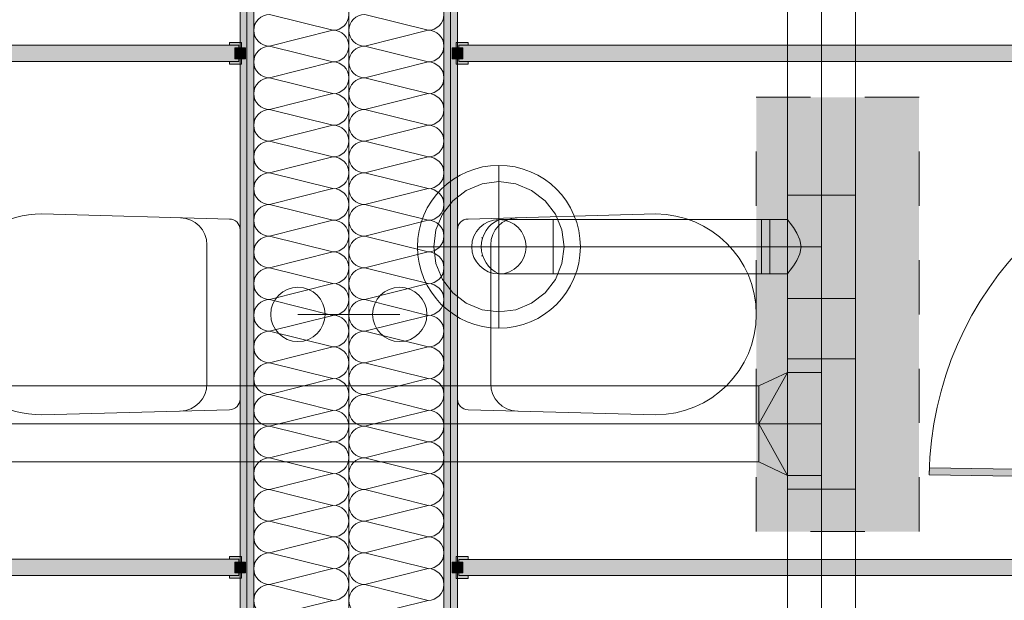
# Model space of a CAD drawing. Header units: metres. Extents: x -89 to 754, y -195 to 69.
# Tile 219 of 256: x 21.37 to 23.18, y 21.23 to 22.3. Entities that reach past the tile are written whole.
import ezdxf

# ---------------------------------------------------------------- set-up
doc = ezdxf.new("R2010")
doc.units = ezdxf.units.M
doc.header["$MEASUREMENT"] = 0
doc.linetypes.add('Strichlinie eng', pattern=[0.115, 0.075, -0.04])
doc.linetypes.add('STRICHPUNKT2', pattern=[12.7, 6.35, -3.175, 0, -3.175])
for name, color, linetype in [('70 Entwässerung_Schmutzwasser', 7, 'Continuous'), ('70 Lüftung', 7, 'Continuous'), ('Neubau_10 Wand innen', 7, 'Continuous'), ('Neubau_50 Sanitäreinrichtung', 7, 'Continuous'), ('Neubau_50 Sanitäreinrichtung Platzbedarf', 7, 'Continuous')]:
    doc.layers.add(name, color=color, linetype=linetype)
pattern_1 = [(0, (0, 0), (0, 0.0375), [0, -0.0375])]

# ---------------------------------------------------------------- blocks, each defined once
blk = doc.blocks.new('WC-Trennwand - Nische - ACB')
at = {"layer": 'Neubau_10 Wand innen', "linetype": 'Continuous', "lineweight": 0, "true_color": 0xffffff}
for points in [[(0.937, 1.49), (0.957, 1.49), (0.957, 1.51), (0.937, 1.51)], [(1.884, 1.49), (1.904, 1.49), (1.904, 1.51), (1.884, 1.51)], [(0.927, 1.5025), (0.927, 1.48), (0.932, 1.48), (0.932, 1.4975), (0.962, 1.4975), (0.962, 1.48), (0.967, 1.48), (0.967, 1.5025)], [(0.962, 0.025), (0.962, 1.4975), (0.932, 1.4975), (0.932, 0.025)], [(1.874, 1.5025), (1.874, 1.48), (1.879, 1.48), (1.879, 1.4975), (1.909, 1.4975), (1.909, 1.48), (1.914, 1.48), (1.914, 1.5025)], [(1.909, 0.025), (1.909, 1.4975), (1.879, 1.4975), (1.879, 0.025)]]:
    blk.add_hatch(color=7, dxfattribs=at).paths.add_polyline_path(points)
at = {"layer": 'Neubau_10 Wand innen', "color": 253, "linetype": 'Continuous', "lineweight": 13, "true_color": 0x9f9f9f, "flags": 128}
for points in [[(0.937, 1.49), (0.957, 1.49), (0.957, 1.51), (0.937, 1.51)], [(1.884, 1.49), (1.904, 1.49), (1.904, 1.51), (1.884, 1.51)], [(0.927, 1.5025), (0.927, 1.48), (0.932, 1.48), (0.932, 1.4975), (0.962, 1.4975), (0.962, 1.48), (0.967, 1.48), (0.967, 1.5025)], [(0.962, 0.025), (0.962, 1.4975), (0.932, 1.4975), (0.932, 0.025)], [(1.874, 1.5025), (1.874, 1.48), (1.879, 1.48), (1.879, 1.4975), (1.909, 1.4975), (1.909, 1.48), (1.914, 1.48), (1.914, 1.5025)], [(1.909, 0.025), (1.909, 1.4975), (1.879, 1.4975), (1.879, 0.025)]]:
    blk.add_lwpolyline(points, close=True, dxfattribs=at)
blk = doc.blocks.new('Wand WC 27')
at = {"layer": 'Neubau_50 Sanitäreinrichtung', "color": 7, "linetype": 'Continuous', "lineweight": 9}
blk.add_line((-0.1281, -0.0612), (0.1281, -0.0612), dxfattribs=at)
at = {"layer": 'Neubau_50 Sanitäreinrichtung', "color": 7, "linetype": 'Continuous', "lineweight": 9, "flags": 128}
blk.add_lwpolyline([(0.185, -0.365), (0.1757, -0.0196, 0.406228), (0.1559, 0), (-0.1559, 0, 0.406228), (-0.1757, -0.0196), (-0.185, -0.365, 1)], format="xyb", close=True, dxfattribs=at)
at = {"layer": 'Neubau_50 Sanitäreinrichtung', "color": 7, "linetype": 'Continuous', "lineweight": 9}
for centre, start, end in [((-0.1281, -0.1112), 89.9987, 178.4527), ((0.1281, -0.1112), 1.5473, 90.0013)]:
    blk.add_arc(centre, 0.05, start, end, dxfattribs=at)
blk = doc.blocks.new('WC-Trennwand - Nische - ACB_3')
at = {"layer": 'Neubau_10 Wand innen', "linetype": 'Continuous', "lineweight": 0, "true_color": 0xffffff}
for points in [[(0.937, 1.49), (0.957, 1.49), (0.957, 1.51), (0.937, 1.51)], [(1.884, 1.49), (1.904, 1.49), (1.904, 1.51), (1.884, 1.51)], [(0.927, 1.5025), (0.927, 1.48), (0.932, 1.48), (0.932, 1.4975), (0.962, 1.4975), (0.962, 1.48), (0.967, 1.48), (0.967, 1.5025)], [(0.962, 0.025), (0.962, 1.4975), (0.932, 1.4975), (0.932, 0.025)], [(1.874, 1.5025), (1.874, 1.48), (1.879, 1.48), (1.879, 1.4975), (1.909, 1.4975), (1.909, 1.48), (1.914, 1.48), (1.914, 1.5025)], [(1.909, 0.025), (1.909, 1.4975), (1.879, 1.4975), (1.879, 0.025)], [(1.108, 0.0065), (1.121, 0.0063), (1.1308, 0.6312), (1.1178, 0.6314)]]:
    blk.add_hatch(color=7, dxfattribs=at).paths.add_polyline_path(points)
at = {"layer": 'Neubau_10 Wand innen', "color": 253, "linetype": 'Continuous', "lineweight": 13, "true_color": 0x9f9f9f, "flags": 128}
for points in [[(0.937, 1.49), (0.957, 1.49), (0.957, 1.51), (0.937, 1.51)], [(1.884, 1.49), (1.904, 1.49), (1.904, 1.51), (1.884, 1.51)], [(0.927, 1.5025), (0.927, 1.48), (0.932, 1.48), (0.932, 1.4975), (0.962, 1.4975), (0.962, 1.48), (0.967, 1.48), (0.967, 1.5025)], [(0.962, 0.025), (0.962, 1.4975), (0.932, 1.4975), (0.932, 0.025)], [(1.874, 1.5025), (1.874, 1.48), (1.879, 1.48), (1.879, 1.4975), (1.909, 1.4975), (1.909, 1.48), (1.914, 1.48), (1.914, 1.5025)], [(1.909, 0.025), (1.909, 1.4975), (1.879, 1.4975), (1.879, 0.025)], [(1.108, 0.0065), (1.121, 0.0063), (1.1308, 0.6312), (1.1178, 0.6314)]]:
    blk.add_lwpolyline(points, close=True, dxfattribs=at)
at = {"layer": 'Neubau_10 Wand innen', "color": 253, "linetype": 'Continuous', "lineweight": 13, "true_color": 0x9f9f9f}
blk.add_arc((1.108, 0.0065), 0.625, 0, 89.1046, dxfattribs=at)
blk = doc.blocks.new('*X690')
at = {"layer": 'Neubau_10 Wand innen', "color": 8, "linetype": 'Continuous', "lineweight": 9}
for p, q in [((22.1205, 22.2833), (22.0038, 22.3125)), ((22.1205, 22.2833), (22.0038, 22.2542)), ((22.1205, 22.225), (22.0038, 22.2542)), ((22.1205, 22.225), (22.0038, 22.1958)), ((22.1205, 22.1667), (22.0038, 22.1958)), ((22.1205, 22.1667), (22.0038, 22.1375)), ((22.1205, 22.1083), (22.0038, 22.1375)), ((22.1205, 22.1083), (22.0038, 22.0792)), ((22.1205, 22.05), (22.0038, 22.0792)), ((22.1205, 22.05), (22.0038, 22.0208)), ((22.1205, 21.9917), (22.0038, 22.0208)), ((22.1205, 21.9917), (22.0038, 21.9625)), ((22.1205, 21.9333), (22.0038, 21.9625)), ((22.1205, 21.9333), (22.0038, 21.9042)), ((22.1205, 21.875), (22.0038, 21.9042)), ((22.1205, 21.875), (22.0038, 21.8458)), ((22.1205, 21.8167), (22.0038, 21.8458)), ((22.1205, 21.8167), (22.0038, 21.7875)), ((22.1205, 21.7583), (22.0038, 21.7875)), ((22.1205, 21.7583), (22.0038, 21.7292)), ((22.1205, 21.7), (22.0038, 21.7292)), ((22.1205, 21.7), (22.0038, 21.6708)), ((22.1205, 21.6417), (22.0038, 21.6708)), ((22.1205, 21.6417), (22.0038, 21.6125)), ((22.1205, 21.5833), (22.0038, 21.6125)), ((22.1205, 21.5833), (22.0038, 21.5542)), ((22.1205, 21.525), (22.0038, 21.5542)), ((22.1205, 21.525), (22.0038, 21.4958)), ((22.1205, 21.4667), (22.0038, 21.4958)), ((22.1205, 21.4667), (22.0038, 21.4375)), ((22.1205, 21.4083), (22.0038, 21.4375)), ((22.1205, 21.4083), (22.0038, 21.3792)), ((22.1205, 21.35), (22.0038, 21.3792)), ((22.1205, 21.35), (22.0038, 21.3208)), ((22.1205, 21.2917), (22.0038, 21.3208)), ((22.1205, 21.2917), (22.0038, 21.2625)), ((22.1205, 21.2333), (22.0038, 21.2625)), ((22.1205, 21.2333), (22.0038, 21.2042))]:
    blk.add_line(p, q, dxfattribs=at)
for centre, start, end in [((22.0038, 22.2833), 90, 180), ((22.1205, 22.3125), 270, 0), ((22.0038, 22.2833), 180, 270), ((22.1205, 22.2542), 0, 90), ((22.0038, 22.225), 90, 180), ((22.1205, 22.2542), 270, 0), ((22.0038, 22.225), 180, 270), ((22.1205, 22.1958), 0, 90), ((22.0038, 22.1667), 90, 180), ((22.1205, 22.1958), 270, 0), ((22.0038, 22.1667), 180, 270), ((22.1205, 22.1375), 0, 90), ((22.0038, 22.1083), 90, 180), ((22.1205, 22.1375), 270, 0), ((22.0038, 22.1083), 180, 270), ((22.1205, 22.0792), 0, 90), ((22.0038, 22.05), 90, 180), ((22.1205, 22.0792), 270, 0), ((22.0038, 22.05), 180, 270), ((22.1205, 22.0208), 0, 90), ((22.0038, 21.9917), 90, 180), ((22.1205, 22.0208), 270, 0), ((22.0038, 21.9917), 180, 270), ((22.1205, 21.9625), 0, 90), ((22.0038, 21.9333), 90, 180), ((22.1205, 21.9625), 270, 0), ((22.0038, 21.9333), 180, 270), ((22.1205, 21.9042), 0, 90), ((22.0038, 21.875), 90, 180), ((22.1205, 21.9042), 270, 0), ((22.0038, 21.875), 180, 270), ((22.1205, 21.8458), 0, 90), ((22.0038, 21.8167), 90, 180), ((22.1205, 21.8458), 270, 0), ((22.0038, 21.8167), 180, 270), ((22.1205, 21.7875), 0, 90), ((22.0038, 21.7583), 90, 180), ((22.1205, 21.7875), 270, 0), ((22.0038, 21.7583), 180, 270), ((22.1205, 21.7292), 0, 90), ((22.0038, 21.7), 90, 180), ((22.1205, 21.7292), 270, 0), ((22.0038, 21.7), 180, 270), ((22.1205, 21.6708), 0, 90), ((22.0038, 21.6417), 90, 180), ((22.1205, 21.6708), 270, 0), ((22.0038, 21.6417), 180, 270), ((22.1205, 21.6125), 0, 90), ((22.0038, 21.5833), 90, 180), ((22.1205, 21.6125), 270, 0), ((22.0038, 21.5833), 180, 270), ((22.1205, 21.5542), 0, 90), ((22.0038, 21.525), 90, 180), ((22.1205, 21.5542), 270, 0), ((22.0038, 21.525), 180, 270), ((22.1205, 21.4958), 0, 90), ((22.0038, 21.4667), 90, 180), ((22.1205, 21.4958), 270, 0), ((22.0038, 21.4667), 180, 270), ((22.1205, 21.4375), 0, 90), ((22.0038, 21.4083), 90, 180), ((22.1205, 21.4375), 270, 0), ((22.0038, 21.4083), 180, 270), ((22.1205, 21.3792), 0, 90), ((22.0038, 21.35), 90, 180), ((22.1205, 21.3792), 270, 0), ((22.0038, 21.35), 180, 270), ((22.1205, 21.3208), 0, 90), ((22.0038, 21.2917), 90, 180), ((22.1205, 21.3208), 270, 0), ((22.0038, 21.2917), 180, 270), ((22.1205, 21.2625), 0, 90), ((22.0038, 21.2333), 90, 180), ((22.1205, 21.2625), 270, 0), ((22.0038, 21.2333), 180, 270)]:
    blk.add_arc(centre, 0.0292, start, end, dxfattribs=at)
blk = doc.blocks.new('*X691')
at = {"layer": 'Neubau_10 Wand innen', "color": 8, "linetype": 'Continuous', "lineweight": 9}
for p, q in [((21.9455, 22.2833), (21.8288, 22.3125)), ((21.9455, 22.2833), (21.8288, 22.2542)), ((21.9455, 22.225), (21.8288, 22.2542)), ((21.9455, 22.225), (21.8288, 22.1958)), ((21.9455, 22.1667), (21.8288, 22.1958)), ((21.9455, 22.1667), (21.8288, 22.1375)), ((21.9455, 22.1083), (21.8288, 22.1375)), ((21.9455, 22.1083), (21.8288, 22.0792)), ((21.9455, 22.05), (21.8288, 22.0792)), ((21.9455, 22.05), (21.8288, 22.0208)), ((21.9455, 21.9917), (21.8288, 22.0208)), ((21.9455, 21.9917), (21.8288, 21.9625)), ((21.9455, 21.9333), (21.8288, 21.9625)), ((21.9455, 21.9333), (21.8288, 21.9042)), ((21.9455, 21.875), (21.8288, 21.9042)), ((21.9455, 21.875), (21.8288, 21.8458)), ((21.9455, 21.8167), (21.8288, 21.8458)), ((21.9455, 21.8167), (21.8288, 21.7875)), ((21.9455, 21.7583), (21.8288, 21.7875)), ((21.9455, 21.7583), (21.8288, 21.7292)), ((21.9455, 21.7), (21.8288, 21.7292)), ((21.9455, 21.7), (21.8288, 21.6708)), ((21.9455, 21.6417), (21.8288, 21.6708)), ((21.9455, 21.6417), (21.8288, 21.6125)), ((21.9455, 21.5833), (21.8288, 21.6125)), ((21.9455, 21.5833), (21.8288, 21.5542)), ((21.9455, 21.525), (21.8288, 21.5542)), ((21.9455, 21.525), (21.8288, 21.4958)), ((21.9455, 21.4667), (21.8288, 21.4958)), ((21.9455, 21.4667), (21.8288, 21.4375)), ((21.9455, 21.4083), (21.8288, 21.4375)), ((21.9455, 21.4083), (21.8288, 21.3792)), ((21.9455, 21.35), (21.8288, 21.3792)), ((21.9455, 21.35), (21.8288, 21.3208)), ((21.9455, 21.2917), (21.8288, 21.3208)), ((21.9455, 21.2917), (21.8288, 21.2625)), ((21.9455, 21.2333), (21.8288, 21.2625)), ((21.9455, 21.2333), (21.8288, 21.2042))]:
    blk.add_line(p, q, dxfattribs=at)
for centre, start, end in [((21.8288, 22.2833), 90, 180), ((21.9455, 22.3125), 270, 0), ((21.8288, 22.2833), 180, 270), ((21.9455, 22.2542), 0, 90), ((21.8288, 22.225), 90, 180), ((21.9455, 22.2542), 270, 0), ((21.8288, 22.225), 180, 270), ((21.9455, 22.1958), 0, 90), ((21.8288, 22.1667), 90, 180), ((21.9455, 22.1958), 270, 0), ((21.8288, 22.1667), 180, 270), ((21.9455, 22.1375), 0, 90), ((21.8288, 22.1083), 90, 180), ((21.9455, 22.1375), 270, 0), ((21.8288, 22.1083), 180, 270), ((21.9455, 22.0792), 0, 90), ((21.8288, 22.05), 90, 180), ((21.9455, 22.0792), 270, 0), ((21.8288, 22.05), 180, 270), ((21.9455, 22.0208), 0, 90), ((21.8288, 21.9917), 90, 180), ((21.9455, 22.0208), 270, 0), ((21.8288, 21.9917), 180, 270), ((21.9455, 21.9625), 0, 90), ((21.8288, 21.9333), 90, 180), ((21.9455, 21.9625), 270, 0), ((21.8288, 21.9333), 180, 270), ((21.9455, 21.9042), 0, 90), ((21.8288, 21.875), 90, 180), ((21.9455, 21.9042), 270, 0), ((21.8288, 21.875), 180, 270), ((21.9455, 21.8458), 0, 90), ((21.8288, 21.8167), 90, 180), ((21.9455, 21.8458), 270, 0), ((21.8288, 21.8167), 180, 270), ((21.9455, 21.7875), 0, 90), ((21.8288, 21.7583), 90, 180), ((21.9455, 21.7875), 270, 0), ((21.8288, 21.7583), 180, 270), ((21.9455, 21.7292), 0, 90), ((21.8288, 21.7), 90, 180), ((21.9455, 21.7292), 270, 0), ((21.8288, 21.7), 180, 270), ((21.9455, 21.6708), 0, 90), ((21.8288, 21.6417), 90, 180), ((21.9455, 21.6708), 270, 0), ((21.8288, 21.6417), 180, 270), ((21.9455, 21.6125), 0, 90), ((21.8288, 21.5833), 90, 180), ((21.9455, 21.6125), 270, 0), ((21.8288, 21.5833), 180, 270), ((21.9455, 21.5542), 0, 90), ((21.8288, 21.525), 90, 180), ((21.9455, 21.5542), 270, 0), ((21.8288, 21.525), 180, 270), ((21.9455, 21.4958), 0, 90), ((21.8288, 21.4667), 90, 180), ((21.9455, 21.4958), 270, 0), ((21.8288, 21.4667), 180, 270), ((21.9455, 21.4375), 0, 90), ((21.8288, 21.4083), 90, 180), ((21.9455, 21.4375), 270, 0), ((21.8288, 21.4083), 180, 270), ((21.9455, 21.3792), 0, 90), ((21.8288, 21.35), 90, 180), ((21.9455, 21.3792), 270, 0), ((21.8288, 21.35), 180, 270), ((21.9455, 21.3208), 0, 90), ((21.8288, 21.2917), 90, 180), ((21.9455, 21.3208), 270, 0), ((21.8288, 21.2917), 180, 270), ((21.9455, 21.2625), 0, 90), ((21.8288, 21.2333), 90, 180), ((21.9455, 21.2625), 270, 0), ((21.8288, 21.2333), 180, 270)]:
    blk.add_arc(centre, 0.0292, start, end, dxfattribs=at)

msp = doc.modelspace()

# ---------------------------------------------------------------- hatches: boundary and pattern name
at = {"layer": 'Neubau_10 Wand innen', "linetype": 'Continuous', "lineweight": 9}
h = msp.add_hatch(dxfattribs=at)
h.set_pattern_fill('Gipskarton_0001', color=8, style=0, pattern_type=2)
h.set_pattern_definition(pattern_1)
h.paths.add_polyline_path([(21.7746, 24.1494), (21.7746, 20.3322), (21.7871, 20.3322), (21.7871, 24.1494)])
h = msp.add_hatch(dxfattribs=at)
h.set_pattern_fill('Gipskarton_0001', color=8, style=0, pattern_type=2)
h.set_pattern_definition(pattern_1)
h.paths.add_polyline_path([(21.7871, 24.1494), (21.7871, 20.3322), (21.7996, 20.3322), (21.7996, 24.1494)])
h = msp.add_hatch(dxfattribs=at)
h.set_pattern_fill('Gipskarton_0001', color=8, style=0, pattern_type=2)
h.set_pattern_definition(pattern_1)
h.paths.add_polyline_path([(22.1621, 20.3322), (22.1621, 24.1494), (22.1496, 24.1494), (22.1496, 20.3322)])
h = msp.add_hatch(dxfattribs=at)
h.set_pattern_fill('Gipskarton_0001', color=8, style=0, pattern_type=2)
h.set_pattern_definition(pattern_1)
h.paths.add_polyline_path([(22.1746, 20.3322), (22.1746, 24.1494), (22.1621, 24.1494), (22.1621, 20.3322)])
at = {"layer": 'Neubau_50 Sanitäreinrichtung Platzbedarf', "linetype": 'Continuous', "lineweight": 0, "true_color": 0x272727}
msp.add_hatch(color=250, dxfattribs=at).paths.add_polyline_path([(22.7245, 22.16), (23.0245, 22.16), (23.0245, 21.36), (22.7245, 21.36)])

# ---------------------------------------------------------------- linework, layer by layer
at = {"layer": '70 Entwässerung_Schmutzwasser', "color": 34, "linetype": 'Continuous', "lineweight": 18, "true_color": 0xa85100}
msp.add_line((21.8809, 21.76), (22.0684, 21.76), dxfattribs=at)
for centre in [(21.8809, 21.76), (22.0684, 21.76)]:
    msp.add_circle(centre, 0.05, dxfattribs=at)
at = {"layer": '70 Lüftung', "color": 2, "linetype": 'Continuous', "lineweight": 18}
for p, q in [((22.7821, 22.4275), (22.7821, 21.9796)), ((22.9071, 21.9796), (22.9071, 22.4275)), ((22.7821, 21.9796), (22.7821, 21.7896)), ((22.8187, 21.9796), (22.7821, 21.9796)), ((22.8187, 21.9796), (22.7821, 21.9796)), ((22.8705, 21.9796), (22.8187, 21.9796)), ((22.8705, 21.9796), (22.8187, 21.9796)), ((22.9071, 21.9796), (22.8705, 21.9796)), ((22.9071, 21.9796), (22.8705, 21.9796)), ((22.9071, 21.7896), (22.9071, 21.9796)), ((22.2543, 21.9346), (22.2509, 21.9346)), ((22.2643, 21.9346), (22.2543, 21.9346)), ((22.2802, 21.9346), (22.2643, 21.9346)), ((22.3009, 21.9346), (22.2802, 21.9346)), ((22.325, 21.9346), (22.3009, 21.9346)), ((22.3509, 21.9346), (22.325, 21.9346)), ((22.3509, 21.8346), (22.3509, 21.9346)), ((22.7496, 21.9346), (22.3509, 21.9346)), ((22.3509, 21.9053), (22.3509, 21.9346)), ((22.7346, 21.9329), (22.7346, 21.9346)), ((22.7346, 21.9346), (22.7821, 21.9346)), ((22.7346, 21.9279), (22.7346, 21.9329)), ((22.7496, 21.9053), (22.7496, 21.9346)), ((22.7835, 21.9329), (22.7821, 21.9346)), ((22.7873, 21.9279), (22.7835, 21.9329)), ((22.7346, 21.9199), (22.7346, 21.9279)), ((22.7346, 21.9096), (22.7346, 21.9199)), ((22.7931, 21.9199), (22.7873, 21.9279)), ((22.7996, 21.9096), (22.7931, 21.9199)), ((22.2188, 21.9012), (22.221, 21.9012)), ((22.3509, 21.8639), (22.3509, 21.9053)), ((22.7346, 21.8975), (22.7346, 21.9096)), ((22.7346, 21.8846), (22.7346, 21.8975)), ((22.7496, 21.8639), (22.7496, 21.9053)), ((22.805, 21.8975), (22.7996, 21.9096)), ((22.8071, 21.8846), (22.805, 21.8975)), ((22.7346, 21.8716), (22.7346, 21.8846)), ((22.805, 21.8716), (22.8071, 21.8846)), ((22.2188, 21.8679), (22.221, 21.8679)), ((22.3509, 21.8346), (22.3509, 21.8639)), ((22.7346, 21.8596), (22.7346, 21.8716)), ((22.7346, 21.8492), (22.7346, 21.8596)), ((22.7496, 21.8346), (22.7496, 21.8639)), ((22.7931, 21.8492), (22.7996, 21.8596)), ((22.7996, 21.8596), (22.805, 21.8716)), ((22.7346, 21.8413), (22.7346, 21.8492)), ((22.7346, 21.8363), (22.7346, 21.8413)), ((22.7835, 21.8363), (22.7873, 21.8413)), ((22.7873, 21.8413), (22.7931, 21.8492)), ((22.2543, 21.8346), (22.2509, 21.8346)), ((22.2643, 21.8346), (22.2543, 21.8346)), ((22.2802, 21.8346), (22.2643, 21.8346)), ((22.3009, 21.8346), (22.2802, 21.8346)), ((22.325, 21.8346), (22.3009, 21.8346)), ((22.3509, 21.8346), (22.325, 21.8346)), ((22.3509, 21.8346), (22.7496, 21.8346)), ((22.7346, 21.8346), (22.7346, 21.8363)), ((22.7346, 21.8346), (22.7821, 21.8346)), ((22.7821, 21.8346), (22.7835, 21.8363)), ((22.8187, 21.7896), (22.7821, 21.7896)), ((22.7821, 21.7896), (22.7821, 21.6782)), ((22.8187, 21.7896), (22.7821, 21.7896)), ((22.8705, 21.7896), (22.8187, 21.7896)), ((22.8705, 21.7896), (22.8187, 21.7896)), ((22.9071, 21.7896), (22.8705, 21.7896)), ((22.9071, 21.7896), (22.8705, 21.7896)), ((22.9071, 21.6782), (22.9071, 21.7896)), ((22.7821, 21.6782), (22.7821, 21.4382)), ((22.8187, 21.6782), (22.7821, 21.6782)), ((22.8187, 21.6782), (22.7821, 21.6782)), ((22.8705, 21.6782), (22.8187, 21.6782)), ((22.8705, 21.6782), (22.8187, 21.6782)), ((22.9071, 21.6782), (22.8705, 21.6782)), ((22.9071, 21.6782), (22.8705, 21.6782)), ((22.9071, 21.4382), (22.9071, 21.6782)), ((22.7296, 21.6282), (22.7821, 21.6532)), ((22.7296, 21.5582), (22.7821, 21.6532)), ((22.7821, 21.6532), (22.7821, 21.4632)), ((22.8446, 21.6532), (22.7821, 21.6532)), ((22.7843, 21.6532), (22.7821, 21.6532)), ((22.7905, 21.6532), (22.7843, 21.6532)), ((22.8004, 21.6532), (22.7905, 21.6532)), ((22.8134, 21.6532), (22.8004, 21.6532)), ((22.8285, 21.6532), (22.8134, 21.6532)), ((22.8446, 21.6532), (22.8285, 21.6532)), ((22.8446, 21.6532), (22.8446, 21.4632)), ((22.7296, 21.6282), (20.6579, 21.6282)), ((22.7296, 21.6188), (22.7296, 21.6282)), ((22.7296, 21.6282), (22.7296, 21.5872)), ((22.7296, 21.6188), (22.7296, 21.5932)), ((22.7296, 21.5932), (22.7296, 21.5582)), ((22.7296, 21.5872), (22.7296, 21.5292)), ((22.7296, 21.5582), (22.7821, 21.4632)), ((22.7296, 21.5582), (22.7296, 21.5232)), ((22.7296, 21.5292), (22.7296, 21.4882)), ((22.7296, 21.5232), (22.7296, 21.4976)), ((22.7296, 21.4976), (22.7296, 21.4882)), ((20.6579, 21.4882), (22.7296, 21.4882)), ((22.7296, 21.4882), (22.7821, 21.4632)), ((22.8446, 21.4632), (22.7821, 21.4632)), ((22.7843, 21.4632), (22.7821, 21.4632)), ((22.7905, 21.4632), (22.7843, 21.4632)), ((22.8004, 21.4632), (22.7905, 21.4632)), ((22.8134, 21.4632), (22.8004, 21.4632)), ((22.8285, 21.4632), (22.8134, 21.4632)), ((22.8446, 21.4632), (22.8285, 21.4632)), ((22.8187, 21.4382), (22.7821, 21.4382)), ((22.7821, 21.4382), (22.7821, 21.0646)), ((22.8187, 21.4382), (22.7821, 21.4382)), ((22.8705, 21.4382), (22.8187, 21.4382)), ((22.8705, 21.4382), (22.8187, 21.4382)), ((22.9071, 21.4382), (22.8705, 21.4382)), ((22.9071, 21.4382), (22.8705, 21.4382)), ((22.9071, 21.0646), (22.9071, 21.4382))]:
    msp.add_line(p, q, dxfattribs=at)
at = {"layer": '70 Lüftung', "color": 2, "linetype": 'STRICHPUNKT2', "lineweight": 18}
for p, q in [((22.8446, 21.9796), (22.8446, 22.4275)), ((22.8446, 21.9796), (22.8446, 21.7896)), ((22.3509, 21.8846), (22.2509, 21.8846)), ((22.3509, 21.8846), (22.7496, 21.8846)), ((22.8446, 21.8846), (22.7346, 21.8846)), ((22.8446, 21.6782), (22.8446, 21.7896)), ((22.8446, 21.6782), (22.8446, 21.4382)), ((22.7296, 21.5582), (20.6579, 21.5582)), ((22.8446, 21.5582), (22.7296, 21.5582)), ((22.8446, 21.0646), (22.8446, 21.4382))]:
    msp.add_line(p, q, dxfattribs=at)
at = {"layer": '70 Lüftung', "color": 253, "linetype": 'STRICHPUNKT2', "lineweight": 18, "true_color": 0xaaaaaa}
for p, q in [((22.2509, 22.0346), (22.2509, 21.7346)), ((22.1009, 21.8846), (22.4009, 21.8846))]:
    msp.add_line(p, q, dxfattribs=at)
at = {"layer": '70 Lüftung', "color": 253, "linetype": 'Continuous', "lineweight": 18, "true_color": 0xaaaaaa}
for p, q in [((22.2199, 22.0005), (22.2509, 22.0046)), ((22.2509, 22.0046), (22.282, 22.0005)), ((22.1661, 21.9694), (22.1909, 21.9885)), ((22.1909, 21.9885), (22.2199, 22.0005)), ((22.282, 22.0005), (22.3109, 21.9885)), ((22.3109, 21.9885), (22.3358, 21.9694)), ((22.147, 21.9446), (22.1661, 21.9694)), ((22.3358, 21.9694), (22.3548, 21.9446)), ((22.135, 21.9156), (22.147, 21.9446)), ((22.3548, 21.9446), (22.3668, 21.9156)), ((22.1309, 21.8846), (22.135, 21.9156)), ((22.3668, 21.9156), (22.3709, 21.8846)), ((22.2188, 21.9012), (22.221, 21.9012)), ((22.135, 21.8535), (22.1309, 21.8846)), ((22.2509, 21.8846), (22.251, 21.8846)), ((22.3709, 21.8846), (22.3668, 21.8535)), ((22.2188, 21.8679), (22.221, 21.8679)), ((22.147, 21.8246), (22.135, 21.8535)), ((22.3668, 21.8535), (22.3548, 21.8246)), ((22.1661, 21.7997), (22.147, 21.8246)), ((22.3548, 21.8246), (22.3358, 21.7997)), ((22.1909, 21.7806), (22.1661, 21.7997)), ((22.3358, 21.7997), (22.3109, 21.7806)), ((22.2199, 21.7687), (22.1909, 21.7806)), ((22.2509, 21.7646), (22.2199, 21.7687)), ((22.282, 21.7687), (22.2509, 21.7646)), ((22.3109, 21.7806), (22.282, 21.7687))]:
    msp.add_line(p, q, dxfattribs=at)
for radius in [0.15, 0.05]:
    msp.add_circle((22.2509, 21.8846), radius, dxfattribs=at)
at = {"layer": '70 Lüftung', "color": 2, "linetype": 'Continuous', "lineweight": 18}
msp.add_circle((22.2509, 21.8846), 0.05, dxfattribs=at)
at = {"layer": '70 Lüftung', "color": 253, "linetype": 'Continuous', "lineweight": 18, "true_color": 0xaaaaaa}
msp.add_arc((22.2731, 21.8846), 0.0547, 113.9523, 246.0477, dxfattribs=at)
at = {"layer": '70 Lüftung', "color": 2, "linetype": 'Continuous', "lineweight": 18}
msp.add_arc((22.2731, 21.8846), 0.0547, 113.9523, 246.0477, dxfattribs=at)
at = {"layer": 'Neubau_10 Wand innen', "color": 7, "linetype": 'Continuous', "lineweight": 13}
for p, q in [((21.7871, 24.1494), (21.7871, 20.3322)), ((21.7996, 24.1494), (21.7996, 20.3322)), ((21.9746, 20.3322), (21.9746, 24.1494)), ((22.1496, 20.3322), (22.1496, 24.1494)), ((22.1621, 20.3322), (22.1621, 24.1494))]:
    msp.add_line(p, q, dxfattribs=at)
at = {"layer": 'Neubau_10 Wand innen', "color": 7, "linetype": 'Continuous', "lineweight": 13, "flags": 128}
for points in [[(21.7746, 24.1494), (21.7746, 20.3322)], [(22.1746, 20.3322), (22.1746, 24.1494)]]:
    msp.add_lwpolyline(points, dxfattribs=at)
at = {"layer": 'Neubau_50 Sanitäreinrichtung Platzbedarf', "color": 253, "linetype": 'Strichlinie eng', "lineweight": 13, "true_color": 0x9f9f9f, "flags": 128}
msp.add_lwpolyline([(22.7245, 22.16), (23.0245, 22.16), (23.0245, 21.36), (22.7245, 21.36)], close=True, dxfattribs=at)

# ---------------------------------------------------------------- block references
at = {"layer": 'Neubau_10 Wand innen', "color": 7, "lineweight": 9}
for name in ['*X691', '*X690']:
    msp.add_blockref(name, (0, 0), dxfattribs=at)
at = {"layer": 'Neubau_10 Wand innen', "color": 253, "linetype": 'Continuous', "lineweight": 13, "true_color": 0x9f9f9f, "rotation": 90}
msp.add_blockref('WC-Trennwand - Nische - ACB_3', (23.6746, 20.3468), dxfattribs=at)
at = {"layer": 'Neubau_10 Wand innen', "color": 253, "linetype": 'Continuous', "lineweight": 13, "true_color": 0x9f9f9f, "xscale": -1, "rotation": 270.0000000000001}
msp.add_blockref('WC-Trennwand - Nische - ACB', (20.2747, 20.3469), dxfattribs=at)
at = {"layer": 'Neubau_50 Sanitäreinrichtung', "color": 7, "linetype": 'Continuous', "lineweight": 13, "rotation": 269.9992651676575}
msp.add_blockref('Wand WC 27', (21.7746, 21.76), dxfattribs=at)
at = {"layer": 'Neubau_50 Sanitäreinrichtung', "color": 7, "linetype": 'Continuous', "lineweight": 13, "xscale": -1, "rotation": 90.0007348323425}
msp.add_blockref('Wand WC 27', (22.1746, 21.76), dxfattribs=at)

doc.saveas('drawing.dxf')
